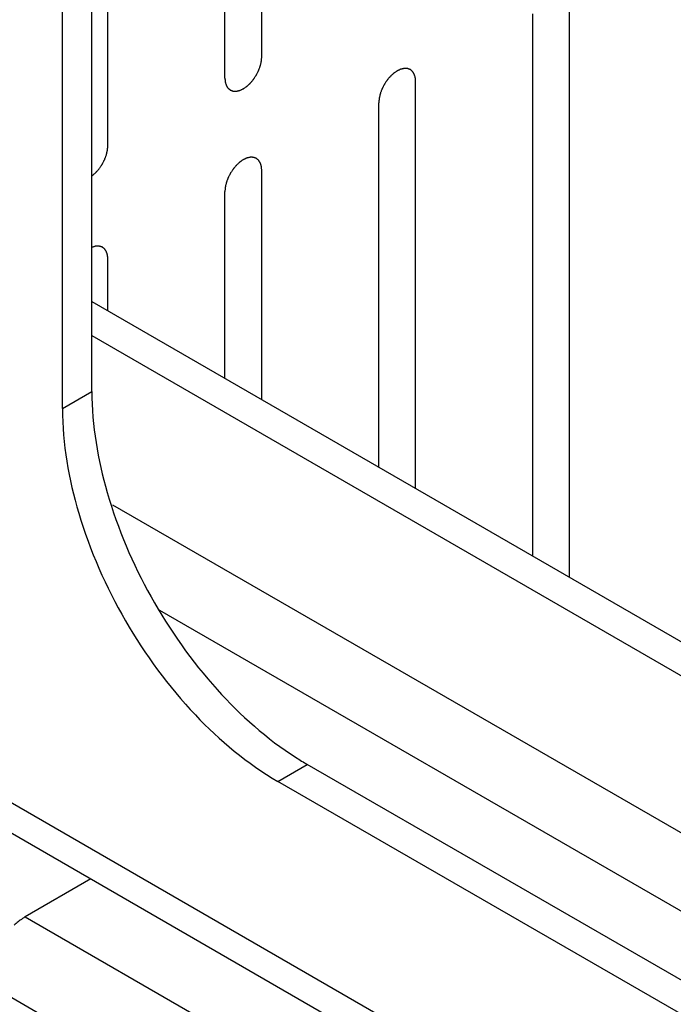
# Model space of a CAD drawing. Header units: inches. Extents: x 3 to 177, y 3 to 114.
# Tile 63 of 95: x 147.21 to 147.837, y 92.97 to 93.914. Entities that reach past the tile are written whole.
import ezdxf

# ---------------------------------------------------------------- set-up
doc = ezdxf.new("R2010")
doc.units = ezdxf.units.IN
doc.header["$LTSCALE"] = 9.973333
doc.header["$MEASUREMENT"] = 0
doc.layers.get('0').update_dxf_attribs({"linetype": 'CONTINUOUS'})
doc.layers.add('03_ALL_AXES', color=7, linetype='CONTINUOUS')
doc.layers.add('08_ALL_COSMETICS', color=7, linetype='CONTINUOUS')

msp = doc.modelspace()

# ---------------------------------------------------------------- linework, layer by layer
at = {"color": 7, "linetype": 'Continuous'}
for p, q in [((147.27929, 93.64368), (151.21364, 91.37223)), ((147.27929, 93.61102), (151.21364, 91.33957)), ((147.29904, 93.44884), (148.61969, 92.68638)), ((146.79279, 93.39928), (156.0663, 88.04534)), ((146.81061, 93.35991), (156.0663, 88.01625)), ((147.34394, 93.3478), (148.37691, 92.75143)), ((147.27838, 93.08985), (147.2154, 93.05349)), ((147.2154, 93.05349), (156.03494, 87.96164)), ((147.17863, 92.9898), (155.9779, 87.90965))]:
    msp.add_line(p, q, dxfattribs=at)
msp.add_open_spline([(147.2154, 93.05349), (147.21448, 93.05296), (147.2107, 93.05061), (147.20721, 93.0478), (147.20472, 93.0455)], degree=3, knots=[0, 0, 0, 0, 0.238389, 1, 1, 1, 1], dxfattribs=at)
at = {"layer": '03_ALL_AXES', "color": 7, "linetype": 'Continuous'}
for p, q in [((147.27929, 93.55741), (147.27929, 94.23729)), ((147.251, 93.54108), (147.251, 94.22096)), ((147.251, 93.54108), (147.27929, 93.55741)), ((147.45748, 93.18346), (147.48576, 93.19979)), ((148.16317, 92.80869), (147.48576, 93.19979)), ((148.13489, 92.79237), (147.45748, 93.18346))]:
    msp.add_line(p, q, dxfattribs=at)
msp.add_arc((147.62808, 93.44611), 0.28448, 237.44905, 239.98208, dxfattribs=at)
for points, knots in [([(147.27929, 93.55741), (147.27929, 93.52476), (147.29113, 93.45589), (147.33278, 93.35846), (147.39419, 93.27131), (147.44693, 93.22423), (147.47501, 93.20632)], [0, 0, 0, 0, 0.235728, 0.496776, 0.759559, 1, 1, 1, 1]), ([(147.251, 93.54108), (147.251, 93.50724), (147.2637, 93.43585), (147.30795, 93.33554), (147.37269, 93.24707), (147.42816, 93.20038), (147.45748, 93.18346)], [0, 0, 0, 0, 0.237238, 0.500001, 0.762763, 1, 1, 1, 1])]:
    msp.add_open_spline(points, degree=3, knots=knots, dxfattribs=at)
at = {"layer": '08_ALL_COSMETICS', "color": 7, "linetype": 'Continuous'}
for p, q in [((147.40679, 93.858), (147.40679, 94.36173)), ((147.44215, 93.87841), (147.44215, 94.34669)), ((147.2946, 93.79322), (147.2946, 94.31323)), ((147.73725, 93.37929), (147.73725, 93.93992)), ((147.70189, 93.3997), (147.70189, 93.9195)), ((147.5897, 93.46447), (147.5897, 93.85473)), ((147.55434, 93.48488), (147.55434, 93.83432)), ((147.44215, 93.54966), (147.44215, 93.76954)), ((147.40679, 93.57007), (147.40679, 93.74913)), ((147.2946, 93.63484), (147.2946, 93.68436))]:
    msp.add_line(p, q, dxfattribs=at)
for points, knots in [([(147.40679, 93.858), (147.40682, 93.85768), (147.40688, 93.85706), (147.40696, 93.85611), (147.40703, 93.85533), (147.40708, 93.85478), (147.40711, 93.85447), (147.40712, 93.85422), (147.40719, 93.85403), (147.40727, 93.85375), (147.40742, 93.85328), (147.40763, 93.85261), (147.40784, 93.85194), (147.40798, 93.85146), (147.40807, 93.85119), (147.40811, 93.85098), (147.40823, 93.85083), (147.40836, 93.85061), (147.4086, 93.85024), (147.40893, 93.8497), (147.40927, 93.84916), (147.40951, 93.84878), (147.40965, 93.84857), (147.40973, 93.84839), (147.40989, 93.84829), (147.41007, 93.84813), (147.4104, 93.84787), (147.41086, 93.84748), (147.41132, 93.8471), (147.41164, 93.84682), (147.41183, 93.84667), (147.41196, 93.84654), (147.41214, 93.8465), (147.41236, 93.84641), (147.41264, 93.84631), (147.41297, 93.84618), (147.41341, 93.84602), (147.41386, 93.84585), (147.41425, 93.84571), (147.41447, 93.84563), (147.41463, 93.84555), (147.41483, 93.84556), (147.41508, 93.84554), (147.41552, 93.84553), (147.41616, 93.8455), (147.41679, 93.84548), (147.41723, 93.84545), (147.41749, 93.84545), (147.41767, 93.84542), (147.41788, 93.84549), (147.41816, 93.84554), (147.41864, 93.84565), (147.41933, 93.84581), (147.42001, 93.84596), (147.42049, 93.84607), (147.42077, 93.84613), (147.42097, 93.84616), (147.42119, 93.84628), (147.42148, 93.84641), (147.42199, 93.84665), (147.42272, 93.84698), (147.42345, 93.84732), (147.42396, 93.84755), (147.42425, 93.84769), (147.42447, 93.84778), (147.42468, 93.84794), (147.42497, 93.84814), (147.42547, 93.84848), (147.42619, 93.84898), (147.4269, 93.84947), (147.4274, 93.84982), (147.42769, 93.85002), (147.42791, 93.85015), (147.42811, 93.85036), (147.42839, 93.85061), (147.42887, 93.85106), (147.42955, 93.85169), (147.43024, 93.85233), (147.43072, 93.85277), (147.431, 93.85303), (147.43121, 93.85321), (147.4314, 93.85345), (147.43165, 93.85375), (147.43209, 93.85428), (147.43273, 93.85503), (147.43336, 93.85579), (147.43381, 93.85632), (147.43406, 93.85663), (147.43426, 93.85684), (147.43442, 93.85711), (147.43465, 93.85745), (147.43504, 93.85806), (147.43561, 93.85892), (147.43618, 93.85978), (147.43657, 93.86038), (147.4368, 93.86073), (147.43698, 93.86098), (147.4371, 93.86126), (147.43729, 93.86162), (147.43761, 93.86225), (147.43807, 93.86316), (147.43852, 93.86406), (147.43884, 93.8647), (147.43902, 93.86506), (147.43917, 93.86533), (147.43926, 93.86561), (147.4394, 93.86598), (147.43963, 93.86663), (147.43998, 93.86756), (147.44031, 93.86848), (147.44055, 93.86913), (147.44068, 93.8695), (147.4408, 93.86978), (147.44085, 93.87006), (147.44094, 93.87042), (147.44108, 93.87106), (147.44129, 93.87198), (147.4415, 93.87289), (147.44165, 93.87353), (147.44173, 93.8739), (147.44181, 93.87418), (147.44182, 93.87444), (147.44185, 93.87479), (147.4419, 93.87541), (147.44197, 93.87629), (147.44206, 93.87735), (147.44212, 93.87806), (147.44215, 93.87841)], [0, 0, 0, 0, 0.015625, 0.03125, 0.046875, 0.054688, 0.058594, 0.0625, 0.066406, 0.070312, 0.078125, 0.09375, 0.109375, 0.117188, 0.121094, 0.125, 0.128906, 0.132812, 0.140625, 0.15625, 0.171875, 0.179688, 0.183594, 0.1875, 0.191406, 0.195312, 0.203125, 0.21875, 0.234375, 0.242188, 0.246094, 0.25, 0.253906, 0.257812, 0.265625, 0.273438, 0.28125, 0.296875, 0.304688, 0.308594, 0.3125, 0.316406, 0.320312, 0.328125, 0.34375, 0.359375, 0.367188, 0.371094, 0.375, 0.378906, 0.382812, 0.390625, 0.40625, 0.421875, 0.429688, 0.433594, 0.4375, 0.441406, 0.445312, 0.453125, 0.46875, 0.484375, 0.492188, 0.496094, 0.5, 0.503906, 0.507812, 0.515625, 0.53125, 0.546875, 0.554688, 0.558594, 0.5625, 0.566406, 0.570312, 0.578125, 0.59375, 0.609375, 0.617188, 0.621094, 0.625, 0.628906, 0.632812, 0.640625, 0.65625, 0.671875, 0.679688, 0.683594, 0.6875, 0.691406, 0.695312, 0.703125, 0.71875, 0.734375, 0.742188, 0.746094, 0.75, 0.753906, 0.757812, 0.765625, 0.78125, 0.796875, 0.804688, 0.808594, 0.8125, 0.816406, 0.820312, 0.828125, 0.84375, 0.859375, 0.867188, 0.871094, 0.875, 0.878906, 0.882812, 0.890625, 0.90625, 0.921875, 0.929688, 0.933594, 0.9375, 0.941406, 0.945312, 0.953125, 0.96875, 0.984375, 1, 1, 1, 1]), ([(147.5897, 93.85473), (147.58967, 93.85504), (147.58961, 93.85567), (147.58953, 93.85662), (147.58946, 93.8574), (147.58941, 93.85795), (147.58938, 93.85826), (147.58937, 93.85851), (147.58929, 93.8587), (147.58922, 93.85897), (147.58907, 93.85944), (147.58886, 93.86012), (147.58865, 93.86079), (147.58851, 93.86127), (147.58842, 93.86153), (147.58837, 93.86175), (147.58826, 93.8619), (147.58813, 93.86212), (147.58789, 93.86249), (147.58755, 93.86303), (147.58721, 93.86357), (147.58698, 93.86395), (147.58684, 93.86416), (147.58675, 93.86433), (147.5866, 93.86443), (147.58642, 93.86459), (147.58609, 93.86486), (147.58563, 93.86525), (147.58517, 93.86563), (147.58484, 93.86591), (147.58466, 93.86605), (147.58453, 93.86619), (147.58435, 93.86623), (147.58413, 93.86632), (147.58385, 93.86642), (147.58352, 93.86655), (147.58307, 93.86671), (147.58263, 93.86687), (147.58224, 93.86702), (147.58202, 93.8671), (147.58186, 93.86718), (147.58166, 93.86717), (147.58141, 93.86719), (147.58096, 93.8672), (147.58033, 93.86723), (147.5797, 93.86725), (147.57926, 93.86728), (147.579, 93.86728), (147.57882, 93.86731), (147.5786, 93.86724), (147.57833, 93.86719), (147.57785, 93.86707), (147.57716, 93.86692), (147.57647, 93.86677), (147.57599, 93.86666), (147.57572, 93.86659), (147.57552, 93.86657), (147.57529, 93.86645), (147.575, 93.86632), (147.57449, 93.86608), (147.57377, 93.86575), (147.57304, 93.86541), (147.57253, 93.86517), (147.57224, 93.86503), (147.57202, 93.86495), (147.5718, 93.86478), (147.57152, 93.86459), (147.57102, 93.86424), (147.5703, 93.86375), (147.56959, 93.86326), (147.56909, 93.86291), (147.5688, 93.86271), (147.56858, 93.86258), (147.56838, 93.86237), (147.5681, 93.86212), (147.56762, 93.86167), (147.56693, 93.86104), (147.56625, 93.8604), (147.56576, 93.85995), (147.56549, 93.8597), (147.56528, 93.85952), (147.56509, 93.85928), (147.56484, 93.85898), (147.56439, 93.85845), (147.56376, 93.85769), (147.56312, 93.85694), (147.56268, 93.85641), (147.56243, 93.8561), (147.56223, 93.85589), (147.56207, 93.85562), (147.56184, 93.85528), (147.56144, 93.85467), (147.56088, 93.85381), (147.56031, 93.85295), (147.55991, 93.85235), (147.55969, 93.852), (147.55951, 93.85174), (147.55938, 93.85147), (147.5592, 93.85111), (147.55888, 93.85047), (147.55842, 93.84957), (147.55797, 93.84866), (147.55765, 93.84803), (147.55747, 93.84767), (147.55732, 93.8474), (147.55723, 93.84712), (147.55709, 93.84675), (147.55685, 93.8461), (147.55651, 93.84517), (147.55618, 93.84424), (147.55593, 93.8436), (147.5558, 93.84322), (147.55569, 93.84295), (147.55564, 93.84267), (147.55555, 93.84231), (147.55541, 93.84167), (147.55519, 93.84075), (147.55499, 93.83984), (147.55483, 93.83919), (147.55476, 93.83883), (147.55468, 93.83855), (147.55467, 93.83829), (147.55464, 93.83794), (147.55459, 93.83732), (147.55451, 93.83644), (147.55443, 93.83538), (147.55437, 93.83467), (147.55434, 93.83432)], [0, 0, 0, 0, 0.015625, 0.03125, 0.046875, 0.054688, 0.058594, 0.0625, 0.066406, 0.070312, 0.078125, 0.09375, 0.109375, 0.117188, 0.121094, 0.125, 0.128906, 0.132812, 0.140625, 0.15625, 0.171875, 0.179688, 0.183594, 0.1875, 0.191406, 0.195312, 0.203125, 0.21875, 0.234375, 0.242188, 0.246094, 0.25, 0.253906, 0.257812, 0.265625, 0.273438, 0.28125, 0.296875, 0.304688, 0.308594, 0.3125, 0.316406, 0.320312, 0.328125, 0.34375, 0.359375, 0.367188, 0.371094, 0.375, 0.378906, 0.382812, 0.390625, 0.40625, 0.421875, 0.429688, 0.433594, 0.4375, 0.441406, 0.445312, 0.453125, 0.46875, 0.484375, 0.492188, 0.496094, 0.5, 0.503906, 0.507812, 0.515625, 0.53125, 0.546875, 0.554688, 0.558594, 0.5625, 0.566406, 0.570312, 0.578125, 0.59375, 0.609375, 0.617188, 0.621094, 0.625, 0.628906, 0.632812, 0.640625, 0.65625, 0.671875, 0.679688, 0.683594, 0.6875, 0.691406, 0.695312, 0.703125, 0.71875, 0.734375, 0.742188, 0.746094, 0.75, 0.753906, 0.757812, 0.765625, 0.78125, 0.796875, 0.804688, 0.808594, 0.8125, 0.816406, 0.820312, 0.828125, 0.84375, 0.859375, 0.867188, 0.871094, 0.875, 0.878906, 0.882812, 0.890625, 0.90625, 0.921875, 0.929688, 0.933594, 0.9375, 0.941406, 0.945312, 0.953125, 0.96875, 0.984375, 1, 1, 1, 1]), ([(147.27929, 93.76415), (147.27979, 93.76459), (147.28055, 93.76524), (147.28157, 93.7661), (147.28214, 93.76659), (147.28252, 93.76692), (147.28277, 93.76712), (147.28307, 93.76747), (147.28343, 93.76787), (147.28391, 93.76841), (147.28451, 93.76908), (147.28511, 93.76975), (147.28558, 93.77029), (147.28608, 93.77081), (147.28659, 93.7716), (147.28723, 93.77251), (147.28786, 93.77343), (147.28839, 93.7742), (147.28876, 93.77474), (147.28898, 93.77504), (147.28914, 93.77538), (147.28936, 93.77579), (147.28971, 93.77645), (147.29015, 93.77728), (147.29058, 93.77811), (147.29094, 93.77877), (147.29115, 93.77918), (147.29134, 93.77951), (147.29146, 93.77985), (147.29169, 93.78043), (147.29201, 93.78127), (147.29239, 93.78228), (147.29277, 93.78329), (147.29312, 93.78413), (147.29326, 93.78481), (147.29343, 93.78548), (147.29363, 93.78633), (147.29383, 93.78717), (147.29399, 93.78785), (147.29411, 93.78836), (147.29423, 93.78878), (147.29424, 93.7891), (147.29429, 93.78959), (147.29435, 93.79031), (147.29446, 93.79161), (147.29454, 93.79258), (147.2946, 93.79322)], [0, 0, 0, 0, 0.0625, 0.09375, 0.125, 0.132812, 0.140625, 0.15625, 0.171875, 0.1875, 0.21875, 0.25, 0.265625, 0.28125, 0.3125, 0.34375, 0.375, 0.40625, 0.421875, 0.429688, 0.4375, 0.453125, 0.46875, 0.5, 0.53125, 0.546875, 0.5625, 0.570312, 0.578125, 0.59375, 0.625, 0.65625, 0.6875, 0.71875, 0.734375, 0.75, 0.78125, 0.8125, 0.828125, 0.84375, 0.859375, 0.867188, 0.875, 0.90625, 0.9375, 1, 1, 1, 1]), ([(147.44215, 93.76954), (147.44212, 93.76986), (147.44206, 93.77049), (147.44198, 93.77143), (147.44191, 93.77221), (147.44186, 93.77277), (147.44183, 93.77308), (147.44182, 93.77332), (147.44174, 93.77351), (147.44167, 93.77379), (147.44152, 93.77426), (147.44131, 93.77493), (147.4411, 93.77561), (147.44096, 93.77608), (147.44087, 93.77635), (147.44082, 93.77656), (147.44071, 93.77671), (147.44058, 93.77693), (147.44034, 93.7773), (147.44, 93.77784), (147.43966, 93.77838), (147.43943, 93.77876), (147.43929, 93.77897), (147.4392, 93.77915), (147.43905, 93.77925), (147.43887, 93.77941), (147.43854, 93.77967), (147.43808, 93.78006), (147.43762, 93.78045), (147.43729, 93.78072), (147.43711, 93.78087), (147.43698, 93.781), (147.4368, 93.78105), (147.43658, 93.78113), (147.4363, 93.78123), (147.43597, 93.78136), (147.43553, 93.78152), (147.43508, 93.78169), (147.43469, 93.78184), (147.43447, 93.78191), (147.43431, 93.78199), (147.43411, 93.78198), (147.43386, 93.782), (147.43342, 93.78201), (147.43278, 93.78204), (147.43215, 93.78207), (147.43171, 93.78209), (147.43145, 93.78209), (147.43127, 93.78212), (147.43106, 93.78205), (147.43078, 93.782), (147.4303, 93.78189), (147.42961, 93.78174), (147.42893, 93.78158), (147.42845, 93.78147), (147.42817, 93.78141), (147.42797, 93.78138), (147.42774, 93.78126), (147.42745, 93.78113), (147.42694, 93.78089), (147.42622, 93.78056), (147.42549, 93.78022), (147.42498, 93.77999), (147.42469, 93.77985), (147.42447, 93.77976), (147.42426, 93.7796), (147.42397, 93.77941), (147.42347, 93.77906), (147.42275, 93.77857), (147.42204, 93.77807), (147.42154, 93.77773), (147.42125, 93.77752), (147.42103, 93.77739), (147.42083, 93.77718), (147.42055, 93.77693), (147.42007, 93.77649), (147.41938, 93.77585), (147.4187, 93.77521), (147.41821, 93.77477), (147.41794, 93.77451), (147.41773, 93.77433), (147.41754, 93.77409), (147.41729, 93.77379), (147.41685, 93.77326), (147.41621, 93.77251), (147.41558, 93.77175), (147.41513, 93.77122), (147.41488, 93.77092), (147.41468, 93.7707), (147.41452, 93.77043), (147.41429, 93.77009), (147.41389, 93.76948), (147.41333, 93.76862), (147.41276, 93.76776), (147.41236, 93.76716), (147.41214, 93.76681), (147.41196, 93.76656), (147.41184, 93.76628), (147.41165, 93.76592), (147.41133, 93.76529), (147.41087, 93.76438), (147.41042, 93.76348), (147.4101, 93.76285), (147.40992, 93.76248), (147.40977, 93.76221), (147.40968, 93.76193), (147.40954, 93.76156), (147.40931, 93.76091), (147.40896, 93.75999), (147.40863, 93.75906), (147.40839, 93.75841), (147.40825, 93.75804), (147.40814, 93.75776), (147.40809, 93.75749), (147.408, 93.75712), (147.40786, 93.75648), (147.40764, 93.75556), (147.40744, 93.75465), (147.40729, 93.75401), (147.40721, 93.75364), (147.40713, 93.75336), (147.40712, 93.7531), (147.40709, 93.75275), (147.40704, 93.75213), (147.40697, 93.75125), (147.40688, 93.75019), (147.40682, 93.74948), (147.40679, 93.74913)], [0, 0, 0, 0, 0.015625, 0.03125, 0.046875, 0.054688, 0.058594, 0.0625, 0.066406, 0.070312, 0.078125, 0.09375, 0.109375, 0.117188, 0.121094, 0.125, 0.128906, 0.132812, 0.140625, 0.15625, 0.171875, 0.179688, 0.183594, 0.1875, 0.191406, 0.195312, 0.203125, 0.21875, 0.234375, 0.242188, 0.246094, 0.25, 0.253906, 0.257812, 0.265625, 0.273438, 0.28125, 0.296875, 0.304688, 0.308594, 0.3125, 0.316406, 0.320312, 0.328125, 0.34375, 0.359375, 0.367188, 0.371094, 0.375, 0.378906, 0.382812, 0.390625, 0.40625, 0.421875, 0.429688, 0.433594, 0.4375, 0.441406, 0.445312, 0.453125, 0.46875, 0.484375, 0.492188, 0.496094, 0.5, 0.503906, 0.507812, 0.515625, 0.53125, 0.546875, 0.554688, 0.558594, 0.5625, 0.566406, 0.570312, 0.578125, 0.59375, 0.609375, 0.617188, 0.621094, 0.625, 0.628906, 0.632812, 0.640625, 0.65625, 0.671875, 0.679688, 0.683594, 0.6875, 0.691406, 0.695312, 0.703125, 0.71875, 0.734375, 0.742188, 0.746094, 0.75, 0.753906, 0.757812, 0.765625, 0.78125, 0.796875, 0.804688, 0.808594, 0.8125, 0.816406, 0.820312, 0.828125, 0.84375, 0.859375, 0.867188, 0.871094, 0.875, 0.878906, 0.882812, 0.890625, 0.90625, 0.921875, 0.929688, 0.933594, 0.9375, 0.941406, 0.945312, 0.953125, 0.96875, 0.984375, 1, 1, 1, 1]), ([(147.2946, 93.68436), (147.29455, 93.68492), (147.29447, 93.68578), (147.29436, 93.68691), (147.2943, 93.68755), (147.29426, 93.68798), (147.29424, 93.68827), (147.29413, 93.68857), (147.29402, 93.68894), (147.29386, 93.68943), (147.29366, 93.69004), (147.29346, 93.69066), (147.29332, 93.69109), (147.29324, 93.69133), (147.29319, 93.69148), (147.29315, 93.69162), (147.29309, 93.69171), (147.29297, 93.69188), (147.29275, 93.69221), (147.29242, 93.69269), (147.29203, 93.69327), (147.29171, 93.69375), (147.29148, 93.69408), (147.29135, 93.69428), (147.29117, 93.69439), (147.29096, 93.69457), (147.29061, 93.69482), (147.29017, 93.69515), (147.28973, 93.69547), (147.28939, 93.69574), (147.28917, 93.69589), (147.289, 93.69604), (147.28879, 93.69609), (147.28843, 93.69621), (147.28791, 93.69636), (147.28729, 93.69655), (147.28677, 93.6967), (147.28641, 93.69681), (147.28622, 93.69686), (147.28612, 93.6969), (147.286, 93.69688), (147.28585, 93.69688), (147.28561, 93.69688), (147.28519, 93.69687), (147.28459, 93.69685), (147.28399, 93.69683), (147.28352, 93.69682), (147.28316, 93.69681), (147.28286, 93.69682), (147.2826, 93.69673), (147.28221, 93.69662), (147.28162, 93.69644), (147.28059, 93.69613), (147.27981, 93.6959), (147.27929, 93.69574)], [0, 0, 0, 0, 0.0625, 0.09375, 0.125, 0.132812, 0.140625, 0.15625, 0.171875, 0.1875, 0.21875, 0.25, 0.265625, 0.273438, 0.28125, 0.285156, 0.289062, 0.296875, 0.3125, 0.34375, 0.375, 0.40625, 0.421875, 0.429688, 0.4375, 0.453125, 0.46875, 0.5, 0.53125, 0.546875, 0.5625, 0.570312, 0.578125, 0.59375, 0.625, 0.65625, 0.6875, 0.703125, 0.710938, 0.714844, 0.71875, 0.726562, 0.734375, 0.75, 0.78125, 0.8125, 0.828125, 0.84375, 0.859375, 0.867188, 0.875, 0.90625, 0.9375, 1, 1, 1, 1])]:
    msp.add_open_spline(points, degree=3, knots=knots, dxfattribs=at)

doc.saveas('drawing.dxf')
